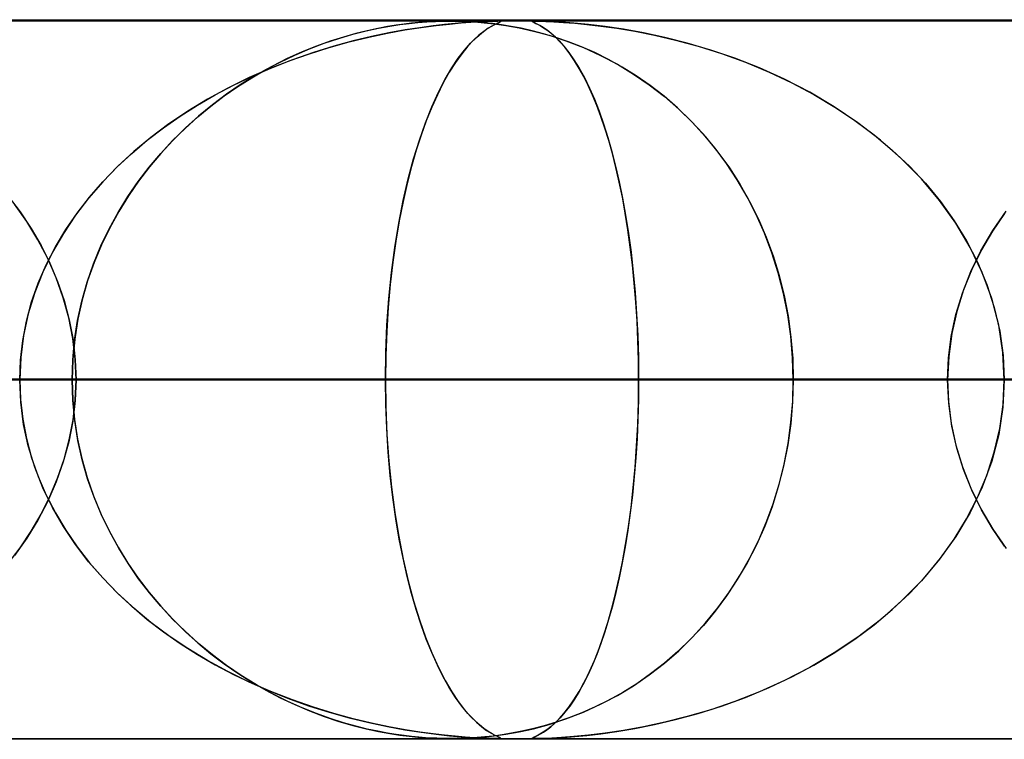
# Model space of a CAD drawing. Header units: millimetres. Extents: x -625 to 625, y -732 to 732.
# Tile 29 of 48: x 45 to 58, y 721 to 732. Entities that reach past the tile are written whole.
import ezdxf

# ---------------------------------------------------------------- set-up
doc = ezdxf.new("R2010")
doc.units = ezdxf.units.MM
doc.layers.add('HIDDEN', color=7, linetype='Continuous')
doc.layers.add('THICK', color=7, linetype='Continuous')

msp = doc.modelspace()

# ---------------------------------------------------------------- linework, layer by layer
at = {"layer": 'HIDDEN'}
for p, q in [((255.284, 731.49), (0, 731.49)), ((501.5, 731.49), (0, 731.49)), ((255.284, 731.49), (0, 731.49)), ((244.666, 731.48), (0, 731.48)), ((49.772, 731.404), (49.638, 731.379)), ((49.646, 731.38), (49.803, 731.409)), ((49.892, 731.423), (49.772, 731.404)), ((49.803, 731.409), (49.945, 731.431)), ((50.001, 731.438), (49.892, 731.423)), ((49.945, 731.431), (50.071, 731.447)), ((50.106, 731.451), (50.001, 731.438)), ((50.014, 731.357), (50.24, 731.392)), ((50.071, 731.447), (50.194, 731.459)), ((50.205, 731.46), (50.106, 731.451)), ((50.194, 731.459), (50.319, 731.469)), ((50.298, 731.468), (50.205, 731.46)), ((50.405, 731.414), (50.221, 731.389)), ((50.24, 731.392), (50.448, 731.419)), ((50.383, 731.473), (50.298, 731.468)), ((50.319, 731.469), (50.44, 731.476)), ((50.459, 731.476), (50.383, 731.473)), ((50.566, 731.433), (50.405, 731.414)), ((50.44, 731.476), (50.55, 731.479)), ((50.448, 731.419), (50.633, 731.44)), ((50.526, 731.479), (50.459, 731.476)), ((50.589, 731.48), (50.526, 731.479)), ((50.55, 731.479), (50.649, 731.48)), ((50.711, 731.447), (50.566, 731.433)), ((50.649, 731.48), (50.589, 731.48)), ((50.633, 731.44), (50.795, 731.454)), ((50.649, 731.48), (50.749, 731.479)), ((50.71, 731.48), (50.649, 731.48)), ((50.774, 731.478), (50.71, 731.48)), ((50.851, 731.459), (50.711, 731.447)), ((50.749, 731.479), (50.859, 731.476)), ((50.843, 731.476), (50.774, 731.478)), ((50.795, 731.454), (50.932, 731.465)), ((50.921, 731.473), (50.843, 731.476)), ((50.981, 731.468), (50.851, 731.459)), ((50.859, 731.476), (50.985, 731.469)), ((51.012, 731.467), (50.921, 731.473)), ((50.932, 731.465), (51.052, 731.472)), ((51.093, 731.474), (50.981, 731.468)), ((50.985, 731.469), (51.118, 731.458)), ((51.117, 731.458), (51.012, 731.467)), ((51.052, 731.472), (51.156, 731.477)), ((51.18, 731.477), (51.093, 731.474)), ((51.232, 731.445), (51.117, 731.458)), ((51.118, 731.458), (51.257, 731.442)), ((51.15, 731.366), (51.211, 731.404)), ((51.156, 731.477), (51.238, 731.479)), ((51.224, 731.412), (51.171, 731.38)), ((51.245, 731.479), (51.18, 731.477)), ((51.211, 731.404), (51.263, 731.432)), ((51.267, 731.434), (51.224, 731.412)), ((51.357, 731.429), (51.232, 731.445)), ((51.238, 731.479), (51.294, 731.48)), ((51.293, 731.48), (51.245, 731.479)), ((51.257, 731.442), (51.419, 731.42)), ((51.263, 731.432), (51.304, 731.452)), ((51.301, 731.451), (51.267, 731.434)), ((51.326, 731.479), (51.293, 731.48)), ((51.294, 731.48), (51.296, 731.48)), ((51.296, 731.48), (51.299, 731.48)), ((51.299, 731.48), (51.301, 731.48)), ((51.301, 731.48), (51.304, 731.48)), ((51.328, 731.463), (51.301, 731.451)), ((51.304, 731.48), (51.306, 731.48)), ((51.304, 731.452), (51.332, 731.465)), ((51.306, 731.48), (51.308, 731.48)), ((51.343, 731.477), (51.326, 731.479)), ((51.343, 731.471), (51.328, 731.463)), ((51.329, 731.479), (51.344, 731.477)), ((51.332, 731.465), (51.345, 731.473)), ((51.344, 731.477), (51.343, 731.471)), ((51.345, 731.473), (51.343, 731.477)), ((51.49, 731.407), (51.357, 731.429)), ((51.419, 731.42), (51.601, 731.387)), ((51.631, 731.38), (51.49, 731.407)), ((51.789, 731.477), (51.785, 731.474)), ((51.785, 731.474), (51.793, 731.468)), ((51.787, 731.476), (51.802, 731.479)), ((51.787, 731.471), (51.787, 731.476)), ((51.8, 731.464), (51.787, 731.471)), ((51.806, 731.479), (51.789, 731.477)), ((51.793, 731.468), (51.811, 731.459)), ((51.822, 731.454), (51.8, 731.464)), ((51.802, 731.479), (51.836, 731.48)), ((51.837, 731.48), (51.806, 731.479)), ((51.811, 731.459), (51.836, 731.447)), ((51.853, 731.439), (51.822, 731.454)), ((51.836, 731.447), (51.865, 731.433)), ((51.887, 731.479), (51.837, 731.48)), ((51.838, 731.48), (51.893, 731.479)), ((51.892, 731.418), (51.853, 731.439)), ((51.865, 731.433), (51.9, 731.414)), ((51.957, 731.477), (51.887, 731.479)), ((51.938, 731.391), (51.892, 731.418)), ((51.893, 731.479), (51.973, 731.477)), ((51.9, 731.414), (51.941, 731.389)), ((51.99, 731.355), (51.938, 731.391)), ((52.055, 731.473), (51.957, 731.477)), ((51.973, 731.477), (52.084, 731.471)), ((52.19, 731.465), (52.055, 731.473)), ((52.084, 731.471), (52.221, 731.463)), ((52.363, 731.452), (52.19, 731.465)), ((52.221, 731.463), (52.375, 731.451)), ((52.569, 731.432), (52.363, 731.452)), ((52.375, 731.451), (52.543, 731.435)), ((52.543, 731.435), (52.738, 731.412)), ((52.8, 731.404), (52.569, 731.432)), ((52.738, 731.412), (52.963, 731.381)), ((53.055, 731.366), (52.8, 731.404)), ((49.158, 731.259), (48.975, 731.201)), ((49.096, 731.24), (49.291, 731.297)), ((49.33, 731.307), (49.158, 731.259)), ((49.239, 731.19), (49.511, 731.257)), ((49.291, 731.297), (49.475, 731.343)), ((49.55, 731.266), (49.293, 731.205)), ((49.49, 731.347), (49.33, 731.307)), ((49.475, 731.343), (49.646, 731.38)), ((49.638, 731.379), (49.49, 731.347)), ((49.511, 731.257), (49.77, 731.312)), ((49.791, 731.316), (49.55, 731.266)), ((49.77, 731.312), (50.014, 731.357)), ((50.016, 731.357), (49.791, 731.316)), ((50.221, 731.389), (50.016, 731.357)), ((50.928, 731.174), (51.008, 731.253)), ((51.043, 731.284), (50.969, 731.215)), ((51.008, 731.253), (51.082, 731.316)), ((51.111, 731.338), (51.043, 731.284)), ((51.082, 731.316), (51.15, 731.366)), ((51.171, 731.38), (51.111, 731.338)), ((51.601, 731.387), (51.802, 731.342)), ((51.783, 731.346), (51.631, 731.38)), ((51.943, 731.305), (51.783, 731.346)), ((51.802, 731.342), (52.02, 731.283)), ((51.941, 731.389), (51.988, 731.357)), ((52.111, 731.254), (51.943, 731.305)), ((51.988, 731.357), (52.041, 731.316)), ((52.048, 731.31), (51.99, 731.355)), ((52.02, 731.283), (52.252, 731.207)), ((52.041, 731.316), (52.098, 731.266)), ((52.11, 731.255), (52.048, 731.31)), ((52.098, 731.266), (52.16, 731.205)), ((52.175, 731.188), (52.11, 731.255)), ((52.287, 731.194), (52.111, 731.254)), ((52.963, 731.381), (53.213, 731.339)), ((53.332, 731.316), (53.055, 731.366)), ((53.213, 731.339), (53.486, 731.285)), ((53.628, 731.253), (53.332, 731.316)), ((53.486, 731.285), (53.779, 731.216)), ((53.941, 731.174), (53.628, 731.253)), ((48.784, 731.132), (48.584, 731.052)), ((48.686, 731.094), (48.891, 731.172)), ((49.023, 731.131), (48.742, 731.045)), ((48.975, 731.201), (48.784, 731.132)), ((48.891, 731.172), (49.096, 731.24)), ((48.962, 731.113), (49.239, 731.19)), ((49.293, 731.205), (49.023, 731.131)), ((50.889, 731.13), (50.804, 731.027)), ((50.844, 731.078), (50.928, 731.174)), ((50.969, 731.215), (50.889, 731.13)), ((52.16, 731.205), (52.225, 731.131)), ((52.242, 731.111), (52.175, 731.188)), ((52.225, 731.131), (52.293, 731.045)), ((52.252, 731.207), (52.495, 731.113)), ((52.468, 731.123), (52.287, 731.194)), ((52.654, 731.042), (52.468, 731.123)), ((53.779, 731.216), (54.09, 731.132)), ((54.267, 731.078), (53.941, 731.174)), ((54.09, 731.132), (54.415, 731.029)), ((48.28, 730.911), (48.482, 731.007)), ((48.584, 731.052), (48.377, 730.958)), ((48.416, 730.931), (48.687, 731.027)), ((48.742, 731.045), (48.45, 730.943)), ((48.482, 731.007), (48.686, 731.094)), ((48.687, 731.027), (48.962, 731.113)), ((50.804, 731.027), (50.717, 730.906)), ((50.756, 730.963), (50.844, 731.078)), ((52.308, 731.024), (52.242, 731.111)), ((52.293, 731.045), (52.363, 730.943)), ((52.373, 730.928), (52.308, 731.024)), ((52.495, 731.113), (52.735, 731.003)), ((52.844, 730.948), (52.654, 731.042)), ((52.735, 731.003), (52.969, 730.88)), ((54.603, 730.963), (54.267, 731.078)), ((54.415, 731.029), (54.749, 730.908)), ((48.163, 730.851), (47.948, 730.731)), ((48.081, 730.807), (48.28, 730.911)), ((48.149, 730.826), (48.416, 730.931)), ((48.45, 730.943), (48.151, 730.826)), ((48.377, 730.958), (48.163, 730.851)), ((50.717, 730.906), (50.63, 730.769)), ((50.666, 730.828), (50.756, 730.963)), ((52.363, 730.943), (52.436, 730.826)), ((52.438, 730.823), (52.373, 730.928)), ((53.036, 730.841), (52.844, 730.948)), ((52.969, 730.88), (53.194, 730.744)), ((54.946, 730.828), (54.603, 730.963)), ((54.749, 730.908), (55.078, 730.771)), ((47.628, 730.587), (47.886, 730.711)), ((47.948, 730.731), (47.737, 730.601)), ((48.151, 730.826), (47.848, 730.694)), ((47.884, 730.693), (48.081, 730.807)), ((47.886, 730.711), (48.149, 730.826)), ((50.63, 730.769), (50.546, 730.62)), ((50.574, 730.671), (50.666, 730.828)), ((52.436, 730.826), (52.509, 730.694)), ((52.501, 730.708), (52.438, 730.823)), ((52.563, 730.584), (52.501, 730.708)), ((53.23, 730.72), (53.036, 730.841)), ((53.194, 730.744), (53.412, 730.594)), ((53.425, 730.585), (53.23, 730.72)), ((55.294, 730.671), (54.946, 730.828)), ((55.078, 730.771), (55.395, 730.622)), ((47.376, 730.454), (47.628, 730.587)), ((47.501, 730.439), (47.691, 730.571)), ((47.737, 730.601), (47.533, 730.463)), ((47.848, 730.694), (47.553, 730.549)), ((47.691, 730.571), (47.884, 730.693)), ((50.546, 730.62), (50.465, 730.457)), ((50.481, 730.491), (50.574, 730.671)), ((52.509, 730.694), (52.58, 730.549)), ((52.623, 730.451), (52.563, 730.584)), ((53.412, 730.594), (53.622, 730.432)), ((53.618, 730.435), (53.425, 730.585)), ((55.643, 730.491), (55.294, 730.671)), ((55.395, 730.622), (55.7, 730.459)), ((47.13, 730.311), (47.376, 730.454)), ((47.553, 730.549), (47.268, 730.393)), ((47.315, 730.299), (47.501, 730.439)), ((47.533, 730.463), (47.336, 730.315)), ((50.465, 730.457), (50.386, 730.282)), ((50.389, 730.289), (50.481, 730.491)), ((52.58, 730.549), (52.648, 730.393)), ((52.682, 730.308), (52.623, 730.451)), ((53.805, 730.273), (53.618, 730.435)), ((53.622, 730.432), (53.822, 730.257)), ((55.985, 730.289), (55.643, 730.491)), ((55.7, 730.459), (55.993, 730.284)), ((46.889, 730.158), (47.13, 730.311)), ((47.268, 730.393), (46.994, 730.227)), ((47.133, 730.148), (47.315, 730.299)), ((47.336, 730.315), (47.145, 730.158)), ((52.648, 730.393), (52.713, 730.227)), ((52.739, 730.155), (52.682, 730.308)), ((46.656, 729.995), (46.889, 730.158)), ((46.994, 730.227), (46.732, 730.05)), ((47.145, 730.158), (46.962, 729.994)), ((50.3, 730.067), (50.389, 730.289)), ((50.386, 730.282), (50.311, 730.095)), ((52.713, 730.227), (52.776, 730.05)), ((53.986, 730.098), (53.805, 730.273)), ((53.822, 730.257), (54.014, 730.069)), ((56.314, 730.067), (55.985, 730.289)), ((55.993, 730.284), (56.273, 730.097)), ((46.732, 730.05), (46.482, 729.863)), ((46.956, 729.988), (47.133, 730.148)), ((50.216, 729.826), (50.3, 730.067)), ((50.311, 730.095), (50.239, 729.895)), ((52.795, 729.992), (52.739, 730.155)), ((52.776, 730.05), (52.835, 729.863)), ((54.161, 729.911), (53.986, 730.098)), ((54.014, 730.069), (54.196, 729.87)), ((56.273, 730.097), (56.539, 729.897)), ((56.627, 729.826), (56.314, 730.067)), ((46.431, 729.822), (46.656, 729.995)), ((46.783, 729.818), (46.956, 729.988)), ((46.962, 729.994), (46.786, 729.821)), ((50.239, 729.895), (50.17, 729.684)), ((52.848, 729.819), (52.795, 729.992)), ((54.327, 729.711), (54.161, 729.911)), ((56.539, 729.897), (56.791, 729.686)), ((46.214, 729.64), (46.431, 729.822)), ((46.482, 729.863), (46.245, 729.667)), ((46.617, 729.638), (46.783, 729.818)), ((46.786, 729.821), (46.619, 729.64)), ((50.135, 729.565), (50.216, 729.826)), ((52.835, 729.863), (52.891, 729.667)), ((52.9, 729.637), (52.848, 729.819)), ((54.196, 729.87), (54.367, 729.659)), ((56.922, 729.565), (56.627, 729.826)), ((46.007, 729.447), (46.214, 729.64)), ((46.245, 729.667), (46.021, 729.461)), ((46.457, 729.448), (46.617, 729.638)), ((46.619, 729.64), (46.46, 729.452)), ((50.17, 729.684), (50.106, 729.46)), ((52.891, 729.667), (52.944, 729.461)), ((52.948, 729.444), (52.9, 729.637)), ((54.485, 729.499), (54.327, 729.711)), ((54.367, 729.659), (54.526, 729.439)), ((56.791, 729.686), (57.029, 729.462)), ((50.06, 729.284), (50.135, 729.565)), ((54.634, 729.274), (54.485, 729.499)), ((57.198, 729.284), (56.922, 729.565)), ((46.021, 729.461), (45.811, 729.246)), ((45.811, 729.245), (46.007, 729.447)), ((46.304, 729.248), (46.457, 729.448)), ((46.46, 729.452), (46.31, 729.256)), ((50.106, 729.46), (50.045, 729.222)), ((52.944, 729.461), (52.994, 729.246)), ((52.994, 729.242), (52.948, 729.444)), ((54.526, 729.439), (54.673, 729.21)), ((57.029, 729.462), (57.252, 729.224)), ((45.811, 729.246), (45.614, 729.019)), ((45.626, 729.033), (45.811, 729.245)), ((46.16, 729.039), (46.304, 729.248)), ((46.31, 729.256), (46.167, 729.05)), ((50.045, 729.222), (49.988, 728.97)), ((49.991, 728.985), (50.06, 729.284)), ((52.994, 729.246), (53.04, 729.019)), ((53.038, 729.03), (52.994, 729.242)), ((54.772, 729.037), (54.634, 729.274)), ((54.673, 729.21), (54.807, 728.973)), ((57.45, 728.985), (57.198, 729.284)), ((57.252, 729.224), (57.461, 728.971)), ((44.497, 729.045), (44.663, 728.825)), ((44.754, 728.692), (44.583, 728.935)), ((45.614, 729.019), (45.431, 728.78)), ((45.454, 728.811), (45.626, 729.033)), ((46.025, 728.819), (46.16, 729.039)), ((46.167, 729.05), (46.033, 728.833)), ((49.929, 728.668), (49.991, 728.985)), ((49.988, 728.97), (49.935, 728.702)), ((53.078, 728.809), (53.038, 729.03)), ((53.04, 729.019), (53.083, 728.78)), ((54.9, 728.788), (54.772, 729.037)), ((54.807, 728.973), (54.929, 728.727)), ((57.677, 728.668), (57.45, 728.985)), ((57.461, 728.971), (57.653, 728.704)), ((44.663, 728.825), (44.815, 728.596)), ((45.296, 728.58), (45.454, 728.811)), ((45.9, 728.59), (46.025, 728.819)), ((46.033, 728.833), (45.908, 728.606)), ((53.115, 728.578), (53.078, 728.809)), ((55.015, 728.529), (54.9, 728.788)), ((58.352, 728.805), (58.185, 728.559)), ((58.189, 728.566), (58.376, 728.838)), ((44.909, 728.44), (44.754, 728.692)), ((45.431, 728.78), (45.263, 728.528)), ((49.874, 728.333), (49.929, 728.668)), ((49.935, 728.702), (49.887, 728.421)), ((53.083, 728.78), (53.122, 728.528)), ((54.929, 728.727), (55.037, 728.474)), ((57.653, 728.704), (57.826, 728.422)), ((57.875, 728.333), (57.677, 728.668)), ((44.815, 728.596), (44.953, 728.359)), ((45.263, 728.528), (45.111, 728.265)), ((45.152, 728.34), (45.296, 728.58)), ((45.786, 728.352), (45.9, 728.59)), ((45.908, 728.606), (45.794, 728.369)), ((53.148, 728.338), (53.115, 728.578)), ((53.122, 728.528), (53.158, 728.265)), ((55.118, 728.259), (55.015, 728.529)), ((58.025, 728.285), (58.189, 728.566)), ((58.185, 728.559), (58.033, 728.299)), ((45.046, 728.178), (44.909, 728.44)), ((49.887, 728.421), (49.845, 728.126)), ((55.037, 728.474), (55.133, 728.214)), ((57.826, 728.422), (57.978, 728.127)), ((44.953, 728.359), (45.077, 728.113)), ((45.111, 728.265), (44.978, 727.99)), ((45.024, 728.092), (45.152, 728.34)), ((45.684, 728.104), (45.786, 728.352)), ((45.794, 728.369), (45.691, 728.123)), ((49.828, 727.983), (49.874, 728.333)), ((53.178, 728.09), (53.148, 728.338)), ((53.158, 728.265), (53.189, 727.99)), ((55.207, 727.979), (55.118, 728.259)), ((58.042, 727.983), (57.875, 728.333)), ((57.884, 727.995), (58.025, 728.285)), ((58.033, 728.299), (57.898, 728.025)), ((45.164, 727.909), (45.046, 728.178)), ((45.077, 728.113), (45.184, 727.857)), ((45.595, 727.849), (45.684, 728.104)), ((45.691, 728.123), (45.601, 727.866)), ((49.845, 728.126), (49.809, 727.818)), ((55.133, 728.214), (55.217, 727.943)), ((57.978, 728.127), (58.108, 727.818)), ((44.978, 727.99), (44.865, 727.704)), ((44.914, 727.836), (45.024, 728.092)), ((49.791, 727.62), (49.828, 727.983)), ((53.204, 727.835), (53.178, 728.09)), ((53.189, 727.99), (53.215, 727.704)), ((55.281, 727.691), (55.207, 727.979)), ((57.767, 727.698), (57.884, 727.995)), ((57.898, 728.025), (57.782, 727.74)), ((58.175, 727.62), (58.042, 727.983)), ((44.822, 727.574), (44.914, 727.836)), ((45.262, 727.632), (45.164, 727.909)), ((45.184, 727.857), (45.274, 727.593)), ((45.521, 727.585), (45.595, 727.849)), ((45.601, 727.866), (45.525, 727.602)), ((53.225, 727.573), (53.204, 727.835)), ((55.217, 727.943), (55.287, 727.664)), ((44.865, 727.704), (44.775, 727.41)), ((49.809, 727.818), (49.781, 727.497)), ((53.215, 727.704), (53.236, 727.41)), ((57.677, 727.397), (57.767, 727.698)), ((57.782, 727.74), (57.689, 727.442)), ((58.108, 727.818), (58.211, 727.498)), ((44.75, 727.307), (44.822, 727.574)), ((45.339, 727.351), (45.262, 727.632)), ((45.274, 727.593), (45.346, 727.323)), ((45.462, 727.316), (45.521, 727.585)), ((45.525, 727.602), (45.465, 727.332)), ((49.764, 727.249), (49.791, 727.62)), ((53.242, 727.306), (53.225, 727.573)), ((55.339, 727.396), (55.281, 727.691)), ((55.287, 727.664), (55.342, 727.377)), ((58.272, 727.249), (58.175, 727.62)), ((49.781, 727.497), (49.76, 727.167)), ((57.689, 727.442), (57.619, 727.134)), ((58.211, 727.498), (58.288, 727.167)), ((44.698, 727.038), (44.75, 727.307)), ((44.775, 727.41), (44.71, 727.109)), ((45.395, 727.066), (45.339, 727.351)), ((45.346, 727.323), (45.398, 727.048)), ((45.42, 727.044), (45.462, 727.316)), ((45.465, 727.332), (45.421, 727.056)), ((53.236, 727.41), (53.251, 727.109)), ((53.254, 727.037), (53.242, 727.306)), ((55.381, 727.098), (55.339, 727.396)), ((55.342, 727.377), (55.382, 727.084)), ((57.612, 727.095), (57.677, 727.397)), ((49.76, 727.167), (49.747, 726.83)), ((49.748, 726.872), (49.764, 727.249)), ((58.33, 726.872), (58.272, 727.249)), ((58.288, 727.167), (58.334, 726.831)), ((44.667, 726.765), (44.698, 727.038)), ((44.71, 727.109), (44.67, 726.802)), ((45.394, 726.768), (45.42, 727.044)), ((45.428, 726.779), (45.395, 727.066)), ((45.421, 727.056), (45.395, 726.775)), ((45.398, 727.048), (45.429, 726.77)), ((53.251, 727.109), (53.26, 726.802)), ((53.261, 726.765), (53.254, 727.037)), ((55.406, 726.795), (55.381, 727.098)), ((55.382, 727.084), (55.407, 726.788)), ((57.574, 726.792), (57.612, 727.095)), ((57.619, 727.134), (57.576, 726.816)), ((49.742, 726.49), (49.748, 726.872)), ((58.35, 726.49), (58.33, 726.872)), ((44.67, 726.802), (44.656, 726.49)), ((44.656, 726.49), (44.667, 726.765)), ((45.395, 726.775), (45.385, 726.49)), ((45.385, 726.49), (45.394, 726.768)), ((45.44, 726.49), (45.428, 726.779)), ((45.429, 726.77), (45.44, 726.49)), ((49.747, 726.83), (49.742, 726.49)), ((53.26, 726.802), (53.263, 726.49)), ((53.263, 726.49), (53.261, 726.765)), ((55.415, 726.49), (55.406, 726.795)), ((55.407, 726.788), (55.415, 726.49)), ((57.576, 726.816), (57.561, 726.49)), ((57.561, 726.49), (57.574, 726.792)), ((58.334, 726.831), (58.35, 726.49)), ((49.742, 726.49), (0, 726.49)), ((0, 726.49), (49.742, 726.49)), ((62.645, 726.49), (0, 726.49)), ((0, 726.49), (57.561, 726.49)), ((0, 726.49), (62.645, 726.49)), ((57.561, 726.49), (0, 726.49)), ((75.545, 726.49), (0, 726.49)), ((0, 726.49), (70.462, 726.49)), ((0, 726.49), (75.545, 726.49)), ((70.462, 726.49), (0, 726.49)), ((88.442, 726.49), (0, 726.49)), ((0, 726.49), (83.36, 726.49)), ((0, 726.49), (88.442, 726.49)), ((83.36, 726.49), (0, 726.49)), ((101.338, 726.49), (0, 726.49)), ((0, 726.49), (96.256, 726.49)), ((0, 726.49), (101.338, 726.49)), ((96.256, 726.49), (0, 726.49)), ((114.232, 726.49), (0, 726.49)), ((0, 726.49), (109.151, 726.49)), ((0, 726.49), (114.232, 726.49)), ((109.151, 726.49), (0, 726.49)), ((127.127, 726.49), (0, 726.49)), ((0, 726.49), (122.045, 726.49)), ((0, 726.49), (127.127, 726.49)), ((122.045, 726.49), (0, 726.49)), ((140.02, 726.49), (0, 726.49)), ((0, 726.49), (134.939, 726.49)), ((0, 726.49), (140.02, 726.49)), ((134.939, 726.49), (0, 726.49)), ((152.913, 726.49), (0, 726.49)), ((0, 726.49), (147.833, 726.49)), ((0, 726.49), (152.913, 726.49)), ((147.833, 726.49), (0, 726.49)), ((165.807, 726.49), (0, 726.49)), ((0, 726.49), (160.726, 726.49)), ((0, 726.49), (165.807, 726.49)), ((160.726, 726.49), (0, 726.49)), ((178.699, 726.49), (0, 726.49)), ((0, 726.49), (173.619, 726.49)), ((0, 726.49), (178.699, 726.49)), ((173.619, 726.49), (0, 726.49)), ((191.592, 726.49), (0, 726.49)), ((0, 726.49), (186.511, 726.49)), ((0, 726.49), (191.592, 726.49)), ((186.511, 726.49), (0, 726.49)), ((204.484, 726.49), (0, 726.49)), ((0, 726.49), (199.404, 726.49)), ((0, 726.49), (204.484, 726.49)), ((199.404, 726.49), (0, 726.49)), ((217.377, 726.49), (0, 726.49)), ((0, 726.49), (212.296, 726.49)), ((0, 726.49), (217.377, 726.49)), ((212.296, 726.49), (0, 726.49)), ((230.269, 726.49), (0, 726.49)), ((0, 726.49), (225.189, 726.49)), ((0, 726.49), (230.269, 726.49)), ((225.189, 726.49), (0, 726.49)), ((243.161, 726.49), (0, 726.49)), ((0, 726.49), (238.081, 726.49)), ((0, 726.49), (243.161, 726.49)), ((238.081, 726.49), (0, 726.49)), ((27.407, 726.49), (45.385, 726.49)), ((45.385, 726.49), (27.407, 726.49)), ((45.385, 726.49), (29.9, 726.49)), ((29.9, 726.49), (45.385, 726.49)), ((55.415, 726.49), (32.512, 726.49)), ((32.512, 726.49), (55.415, 726.49)), ((40.348, 726.49), (70.809, 726.49)), ((70.809, 726.49), (40.348, 726.49)), ((44.656, 726.49), (44.667, 726.215)), ((44.67, 726.178), (44.656, 726.49)), ((45.385, 726.49), (45.394, 726.212)), ((45.395, 726.205), (45.385, 726.49)), ((45.44, 726.49), (45.428, 726.201)), ((45.429, 726.21), (45.44, 726.49)), ((80.81, 726.49), (45.44, 726.49)), ((45.44, 726.49), (80.81, 726.49)), ((45.44, 726.49), (53.263, 726.49)), ((53.263, 726.49), (45.44, 726.49)), ((49.747, 726.149), (49.742, 726.49)), ((49.742, 726.49), (49.748, 726.108)), ((57.561, 726.49), (49.742, 726.49)), ((49.742, 726.49), (57.561, 726.49)), ((53.26, 726.178), (53.263, 726.49)), ((53.263, 726.49), (53.261, 726.215)), ((53.263, 726.49), (96.18, 726.49)), ((96.18, 726.49), (53.263, 726.49)), ((55.415, 726.49), (55.406, 726.185)), ((55.407, 726.192), (55.415, 726.49)), ((70.809, 726.49), (55.415, 726.49)), ((55.415, 726.49), (70.809, 726.49)), ((57.561, 726.49), (57.574, 726.188)), ((57.576, 726.164), (57.561, 726.49)), ((58.35, 726.49), (58.33, 726.108)), ((58.334, 726.149), (58.35, 726.49)), ((44.667, 726.215), (44.698, 725.943)), ((45.394, 726.212), (45.42, 725.937)), ((45.421, 725.924), (45.395, 726.205)), ((45.428, 726.201), (45.395, 725.914)), ((45.398, 725.932), (45.429, 726.21)), ((53.261, 726.215), (53.254, 725.943)), ((55.382, 725.896), (55.407, 726.192)), ((57.574, 726.188), (57.612, 725.885)), ((44.71, 725.871), (44.67, 726.178)), ((49.76, 725.812), (49.747, 726.149)), ((49.748, 726.108), (49.764, 725.731)), ((53.251, 725.871), (53.26, 726.178)), ((55.406, 726.185), (55.381, 725.883)), ((57.619, 725.846), (57.576, 726.164)), ((58.33, 726.108), (58.272, 725.731)), ((58.288, 725.812), (58.334, 726.149)), ((44.698, 725.943), (44.75, 725.673)), ((45.395, 725.914), (45.339, 725.629)), ((45.346, 725.657), (45.398, 725.932)), ((45.42, 725.937), (45.462, 725.664)), ((45.465, 725.648), (45.421, 725.924)), ((53.254, 725.943), (53.242, 725.673)), ((44.775, 725.57), (44.71, 725.871)), ((49.781, 725.482), (49.76, 725.812)), ((53.236, 725.57), (53.251, 725.871)), ((55.381, 725.883), (55.339, 725.585)), ((55.342, 725.603), (55.382, 725.896)), ((57.612, 725.885), (57.677, 725.583)), ((57.689, 725.538), (57.619, 725.846)), ((58.211, 725.482), (58.288, 725.812)), ((44.75, 725.673), (44.822, 725.406)), ((45.274, 725.387), (45.346, 725.657)), ((45.462, 725.664), (45.521, 725.395)), ((45.525, 725.378), (45.465, 725.648)), ((49.764, 725.731), (49.791, 725.36)), ((53.242, 725.673), (53.225, 725.406)), ((58.272, 725.731), (58.175, 725.36)), ((44.865, 725.276), (44.775, 725.57)), ((45.339, 725.629), (45.262, 725.348)), ((53.215, 725.276), (53.236, 725.57)), ((55.339, 725.585), (55.281, 725.291)), ((55.287, 725.316), (55.342, 725.603)), ((57.677, 725.583), (57.767, 725.282)), ((57.782, 725.241), (57.689, 725.538)), ((44.822, 725.406), (44.914, 725.144)), ((45.184, 725.123), (45.274, 725.387)), ((45.521, 725.395), (45.595, 725.131)), ((45.601, 725.114), (45.525, 725.378)), ((49.81, 725.161), (49.781, 725.482)), ((53.225, 725.406), (53.204, 725.144)), ((58.108, 725.161), (58.211, 725.482)), ((44.978, 724.99), (44.865, 725.276)), ((45.262, 725.348), (45.164, 725.072)), ((49.791, 725.36), (49.828, 724.997)), ((53.189, 724.99), (53.215, 725.276)), ((55.281, 725.291), (55.207, 725.003)), ((55.217, 725.037), (55.287, 725.316)), ((57.767, 725.282), (57.884, 724.985)), ((57.898, 724.955), (57.782, 725.241)), ((58.175, 725.36), (58.042, 724.997)), ((44.914, 725.144), (45.024, 724.888)), ((45.077, 724.867), (45.184, 725.123)), ((45.595, 725.131), (45.684, 724.876)), ((45.691, 724.857), (45.601, 725.114)), ((49.845, 724.853), (49.81, 725.161)), ((53.204, 725.144), (53.178, 724.888)), ((57.978, 724.853), (58.108, 725.161)), ((45.111, 724.715), (44.978, 724.99)), ((45.164, 725.072), (45.046, 724.802)), ((49.828, 724.997), (49.874, 724.647)), ((53.158, 724.715), (53.189, 724.99)), ((55.207, 725.003), (55.119, 724.724)), ((55.133, 724.766), (55.217, 725.037)), ((58.042, 724.997), (57.875, 724.647)), ((57.884, 724.985), (58.025, 724.695)), ((58.033, 724.681), (57.898, 724.955)), ((44.953, 724.621), (45.077, 724.867)), ((45.024, 724.888), (45.152, 724.64)), ((45.684, 724.876), (45.786, 724.628)), ((45.794, 724.611), (45.691, 724.857)), ((49.887, 724.558), (49.845, 724.853)), ((53.178, 724.888), (53.148, 724.64)), ((57.826, 724.558), (57.978, 724.853)), ((45.046, 724.802), (44.909, 724.54)), ((45.263, 724.452), (45.111, 724.715)), ((53.122, 724.452), (53.158, 724.715)), ((55.119, 724.724), (55.017, 724.454)), ((55.037, 724.506), (55.133, 724.766)), ((58.025, 724.695), (58.189, 724.414)), ((58.185, 724.421), (58.033, 724.681)), ((44.815, 724.383), (44.953, 724.621)), ((45.152, 724.64), (45.296, 724.4)), ((45.786, 724.628), (45.9, 724.39)), ((45.908, 724.374), (45.794, 724.611)), ((49.874, 724.647), (49.929, 724.312)), ((49.935, 724.276), (49.887, 724.558)), ((53.148, 724.64), (53.115, 724.4)), ((57.653, 724.276), (57.826, 724.558)), ((57.875, 724.647), (57.677, 724.312)), ((44.909, 724.54), (44.754, 724.288)), ((45.431, 724.2), (45.263, 724.452)), ((53.083, 724.2), (53.122, 724.452)), ((55.017, 724.454), (54.902, 724.195)), ((54.929, 724.253), (55.037, 724.506)), ((58.352, 724.175), (58.185, 724.421)), ((58.189, 724.414), (58.376, 724.142)), ((44.754, 724.288), (44.583, 724.045)), ((44.663, 724.155), (44.815, 724.383)), ((45.296, 724.4), (45.454, 724.169)), ((45.9, 724.39), (46.025, 724.161)), ((46.033, 724.147), (45.908, 724.374)), ((49.929, 724.312), (49.991, 723.995)), ((49.988, 724.009), (49.935, 724.276)), ((53.115, 724.4), (53.078, 724.169)), ((57.677, 724.312), (57.45, 723.995)), ((57.461, 724.009), (57.653, 724.276)), ((44.497, 723.935), (44.663, 724.155)), ((45.614, 723.961), (45.431, 724.2)), ((45.454, 724.169), (45.626, 723.947)), ((46.025, 724.161), (46.16, 723.941)), ((46.167, 723.93), (46.033, 724.147)), ((53.078, 724.169), (53.037, 723.947)), ((53.04, 723.961), (53.083, 724.2)), ((54.902, 724.195), (54.775, 723.947)), ((54.807, 724.007), (54.929, 724.253)), ((50.045, 723.756), (49.988, 724.009)), ((49.991, 723.995), (50.06, 723.696)), ((54.673, 723.77), (54.807, 724.007)), ((57.45, 723.995), (57.198, 723.696)), ((57.252, 723.756), (57.461, 724.009)), ((45.811, 723.734), (45.614, 723.961)), ((45.626, 723.947), (45.811, 723.735)), ((46.16, 723.941), (46.304, 723.732)), ((46.31, 723.724), (46.167, 723.93)), ((52.994, 723.734), (53.04, 723.961)), ((53.037, 723.947), (52.994, 723.735)), ((54.775, 723.947), (54.636, 723.711)), ((45.811, 723.735), (46.007, 723.533)), ((46.021, 723.519), (45.811, 723.734)), ((46.304, 723.732), (46.457, 723.532)), ((46.46, 723.528), (46.31, 723.724)), ((50.106, 723.518), (50.045, 723.756)), ((52.944, 723.519), (52.994, 723.734)), ((52.994, 723.735), (52.948, 723.533)), ((54.526, 723.541), (54.673, 723.77)), ((57.029, 723.518), (57.252, 723.756)), ((50.06, 723.696), (50.135, 723.415)), ((54.636, 723.711), (54.488, 723.486)), ((57.198, 723.696), (56.922, 723.415)), ((46.007, 723.533), (46.214, 723.34)), ((46.245, 723.313), (46.021, 723.519)), ((46.457, 723.532), (46.617, 723.342)), ((46.619, 723.34), (46.46, 723.528)), ((50.171, 723.294), (50.106, 723.518)), ((52.891, 723.313), (52.944, 723.519)), ((52.948, 723.533), (52.899, 723.34)), ((54.488, 723.486), (54.33, 723.274)), ((54.367, 723.321), (54.526, 723.541)), ((56.791, 723.294), (57.029, 723.518)), ((46.214, 723.34), (46.431, 723.158)), ((46.482, 723.117), (46.245, 723.313)), ((46.617, 723.342), (46.783, 723.162)), ((46.786, 723.159), (46.619, 723.34)), ((50.135, 723.415), (50.216, 723.154)), ((52.835, 723.117), (52.891, 723.313)), ((52.899, 723.34), (52.847, 723.158)), ((54.196, 723.11), (54.367, 723.321)), ((56.922, 723.415), (56.627, 723.154)), ((50.239, 723.083), (50.171, 723.294)), ((54.33, 723.274), (54.164, 723.074)), ((56.539, 723.083), (56.791, 723.294)), ((46.431, 723.158), (46.656, 722.985)), ((46.732, 722.93), (46.482, 723.117)), ((46.783, 723.162), (46.956, 722.992)), ((46.962, 722.986), (46.786, 723.159)), ((50.216, 723.154), (50.3, 722.913)), ((50.311, 722.883), (50.239, 723.083)), ((52.776, 722.93), (52.835, 723.117)), ((52.847, 723.158), (52.794, 722.985)), ((54.164, 723.074), (53.991, 722.887)), ((54.014, 722.911), (54.196, 723.11)), ((56.273, 722.883), (56.539, 723.083)), ((56.627, 723.154), (56.314, 722.913)), ((46.656, 722.985), (46.889, 722.822)), ((46.994, 722.753), (46.732, 722.93)), ((46.956, 722.992), (47.133, 722.832)), ((47.145, 722.822), (46.962, 722.986)), ((50.3, 722.913), (50.389, 722.691)), ((52.713, 722.753), (52.776, 722.93)), ((52.794, 722.985), (52.738, 722.822)), ((53.822, 722.723), (54.014, 722.911)), ((56.314, 722.913), (55.985, 722.691)), ((46.889, 722.822), (47.13, 722.669)), ((47.133, 722.832), (47.315, 722.681)), ((47.336, 722.665), (47.145, 722.822)), ((50.387, 722.696), (50.311, 722.883)), ((52.738, 722.822), (52.681, 722.669)), ((53.991, 722.887), (53.81, 722.712)), ((55.993, 722.696), (56.273, 722.883)), ((47.268, 722.587), (46.994, 722.753)), ((47.13, 722.669), (47.376, 722.526)), ((47.315, 722.681), (47.501, 722.541)), ((47.533, 722.518), (47.336, 722.665)), ((50.466, 722.521), (50.387, 722.696)), ((50.389, 722.691), (50.481, 722.489)), ((52.681, 722.669), (52.622, 722.526)), ((52.648, 722.587), (52.713, 722.753)), ((53.622, 722.548), (53.822, 722.723)), ((53.81, 722.712), (53.623, 722.55)), ((55.985, 722.691), (55.643, 722.489)), ((55.7, 722.521), (55.993, 722.696)), ((47.553, 722.431), (47.268, 722.587)), ((47.376, 722.526), (47.628, 722.393)), ((47.501, 722.541), (47.691, 722.409)), ((47.737, 722.379), (47.533, 722.518)), ((50.547, 722.358), (50.466, 722.521)), ((50.481, 722.489), (50.574, 722.309)), ((52.622, 722.526), (52.561, 722.393)), ((52.58, 722.431), (52.648, 722.587)), ((53.412, 722.386), (53.622, 722.548)), ((53.623, 722.55), (53.431, 722.4)), ((55.643, 722.489), (55.294, 722.309)), ((55.395, 722.358), (55.7, 722.521)), ((47.848, 722.286), (47.553, 722.431)), ((47.628, 722.393), (47.886, 722.269)), ((47.691, 722.409), (47.884, 722.287)), ((47.948, 722.249), (47.737, 722.379)), ((50.631, 722.209), (50.547, 722.358)), ((52.561, 722.393), (52.499, 722.269)), ((52.509, 722.286), (52.58, 722.431)), ((53.194, 722.236), (53.412, 722.386)), ((53.431, 722.4), (53.237, 722.264)), ((55.078, 722.209), (55.395, 722.358)), ((48.151, 722.154), (47.848, 722.286)), ((47.884, 722.287), (48.081, 722.173)), ((47.886, 722.269), (48.149, 722.154)), ((48.163, 722.129), (47.948, 722.249)), ((50.574, 722.309), (50.666, 722.152)), ((52.436, 722.154), (52.509, 722.286)), ((52.499, 722.269), (52.436, 722.154)), ((52.969, 722.1), (53.194, 722.236)), ((53.237, 722.264), (53.043, 722.143)), ((55.294, 722.309), (54.946, 722.152)), ((48.081, 722.173), (48.28, 722.069)), ((48.149, 722.154), (48.416, 722.049)), ((48.45, 722.037), (48.151, 722.154)), ((48.377, 722.022), (48.163, 722.129)), ((50.718, 722.072), (50.631, 722.209)), ((50.666, 722.152), (50.756, 722.017)), ((52.363, 722.037), (52.436, 722.154)), ((52.436, 722.154), (52.372, 722.049)), ((52.735, 721.977), (52.969, 722.1)), ((53.043, 722.143), (52.851, 722.036)), ((54.946, 722.152), (54.603, 722.017)), ((54.749, 722.072), (55.078, 722.209)), ((48.28, 722.069), (48.482, 721.973)), ((48.584, 721.928), (48.377, 722.022)), ((48.416, 722.049), (48.687, 721.953)), ((48.742, 721.935), (48.45, 722.037)), ((48.482, 721.973), (48.686, 721.886)), ((48.687, 721.953), (48.962, 721.867)), ((50.805, 721.951), (50.718, 722.072)), ((50.756, 722.017), (50.844, 721.902)), ((50.89, 721.848), (50.805, 721.951)), ((52.306, 721.953), (52.24, 721.867)), ((52.293, 721.935), (52.363, 722.037)), ((52.372, 722.049), (52.306, 721.953)), ((52.661, 721.942), (52.475, 721.86)), ((52.495, 721.867), (52.735, 721.977)), ((52.851, 722.036), (52.661, 721.942)), ((54.09, 721.848), (54.415, 721.951)), ((54.603, 722.017), (54.267, 721.902)), ((54.415, 721.951), (54.749, 722.072)), ((48.784, 721.848), (48.584, 721.928)), ((48.686, 721.886), (48.891, 721.808)), ((49.023, 721.849), (48.742, 721.935)), ((48.975, 721.779), (48.784, 721.848)), ((48.891, 721.808), (49.096, 721.74)), ((48.962, 721.867), (49.239, 721.789)), ((49.293, 721.775), (49.023, 721.849)), ((50.844, 721.902), (50.928, 721.806)), ((50.97, 721.764), (50.89, 721.848)), ((50.928, 721.806), (51.008, 721.727)), ((52.16, 721.775), (52.225, 721.849)), ((52.24, 721.867), (52.173, 721.789)), ((52.225, 721.849), (52.293, 721.935)), ((52.252, 721.773), (52.495, 721.867)), ((52.475, 721.86), (52.294, 721.789)), ((53.941, 721.806), (53.628, 721.727)), ((53.779, 721.764), (54.09, 721.848)), ((54.267, 721.902), (53.941, 721.806)), ((49.158, 721.721), (48.975, 721.779)), ((49.096, 721.74), (49.291, 721.683)), ((49.33, 721.673), (49.158, 721.721)), ((49.239, 721.789), (49.511, 721.723)), ((49.291, 721.683), (49.475, 721.637)), ((49.55, 721.714), (49.293, 721.775)), ((49.49, 721.633), (49.33, 721.673)), ((49.511, 721.723), (49.77, 721.668)), ((49.791, 721.664), (49.55, 721.714)), ((49.77, 721.668), (50.014, 721.623)), ((51.044, 721.695), (50.97, 721.764)), ((51.008, 721.727), (51.082, 721.664)), ((51.112, 721.641), (51.044, 721.695)), ((51.95, 721.678), (51.79, 721.635)), ((51.802, 721.638), (52.02, 721.697)), ((52.119, 721.728), (51.95, 721.678)), ((52.046, 721.668), (51.988, 721.623)), ((52.02, 721.697), (52.252, 721.773)), ((52.041, 721.664), (52.098, 721.714)), ((52.108, 721.723), (52.046, 721.668)), ((52.098, 721.714), (52.16, 721.775)), ((52.173, 721.789), (52.108, 721.723)), ((52.294, 721.789), (52.119, 721.728)), ((53.213, 721.641), (53.486, 721.695)), ((53.628, 721.727), (53.332, 721.664)), ((53.486, 721.695), (53.779, 721.764)), ((49.475, 721.637), (49.646, 721.6)), ((49.638, 721.601), (49.49, 721.633)), ((49.772, 721.576), (49.638, 721.601)), ((49.646, 721.6), (49.803, 721.571)), ((49.892, 721.557), (49.772, 721.576)), ((50.016, 721.623), (49.791, 721.664)), ((49.803, 721.571), (49.945, 721.549)), ((50.001, 721.542), (49.892, 721.557)), ((49.945, 721.549), (50.071, 721.533)), ((50.106, 721.529), (50.001, 721.542)), ((50.014, 721.623), (50.24, 721.588)), ((50.221, 721.591), (50.016, 721.623)), ((50.071, 721.533), (50.194, 721.521)), ((50.405, 721.566), (50.221, 721.591)), ((50.24, 721.588), (50.448, 721.561)), ((50.566, 721.547), (50.405, 721.566)), ((50.448, 721.561), (50.633, 721.54)), ((50.711, 721.533), (50.566, 721.547)), ((50.633, 721.54), (50.795, 721.526)), ((50.851, 721.521), (50.711, 721.533)), ((51.082, 721.664), (51.15, 721.614)), ((51.172, 721.599), (51.112, 721.641)), ((51.118, 721.522), (51.257, 721.538)), ((51.239, 721.535), (51.123, 721.523)), ((51.15, 721.614), (51.211, 721.576)), ((51.225, 721.568), (51.172, 721.599)), ((51.211, 721.576), (51.263, 721.548)), ((51.268, 721.545), (51.225, 721.568)), ((51.364, 721.552), (51.239, 721.535)), ((51.257, 721.538), (51.419, 721.56)), ((51.263, 721.548), (51.304, 721.528)), ((51.302, 721.529), (51.268, 721.545)), ((51.497, 721.574), (51.364, 721.552)), ((51.419, 721.56), (51.601, 721.593)), ((51.638, 721.601), (51.497, 721.574)), ((51.601, 721.593), (51.802, 721.638)), ((51.79, 721.635), (51.638, 721.601)), ((51.811, 721.521), (51.836, 721.533)), ((51.851, 721.54), (51.821, 721.526)), ((51.836, 721.533), (51.865, 721.547)), ((51.89, 721.561), (51.851, 721.54)), ((51.865, 721.547), (51.9, 721.566)), ((51.936, 721.588), (51.89, 721.561)), ((51.9, 721.566), (51.941, 721.591)), ((51.988, 721.623), (51.936, 721.588)), ((51.941, 721.591), (51.988, 721.623)), ((51.988, 721.623), (52.041, 721.664)), ((52.569, 721.548), (52.363, 721.528)), ((52.375, 721.529), (52.543, 721.545)), ((52.543, 721.545), (52.738, 721.568)), ((52.8, 721.576), (52.569, 721.548)), ((52.738, 721.568), (52.963, 721.599)), ((53.055, 721.614), (52.8, 721.576)), ((52.963, 721.599), (53.213, 721.641)), ((53.332, 721.664), (53.055, 721.614)), ((0, 721.5), (244.666, 721.5)), ((255.284, 721.49), (0, 721.49)), ((501.5, 721.49), (0, 721.49)), ((255.284, 721.49), (0, 721.49)), ((26.055, 721.5), (50.649, 721.5)), ((38.946, 721.5), (75.974, 721.5)), ((50.205, 721.52), (50.106, 721.529)), ((50.194, 721.521), (50.319, 721.511)), ((50.298, 721.512), (50.205, 721.52)), ((50.383, 721.507), (50.298, 721.512)), ((50.319, 721.511), (50.44, 721.504)), ((50.459, 721.504), (50.383, 721.507)), ((50.44, 721.504), (50.55, 721.501)), ((50.526, 721.502), (50.459, 721.504)), ((50.589, 721.5), (50.526, 721.502)), ((50.55, 721.501), (50.649, 721.5)), ((50.649, 721.5), (50.589, 721.5)), ((50.649, 721.5), (50.749, 721.501)), ((50.715, 721.5), (50.653, 721.5)), ((50.778, 721.502), (50.715, 721.5)), ((50.749, 721.501), (50.859, 721.504)), ((50.847, 721.504), (50.778, 721.502)), ((50.795, 721.526), (50.932, 721.515)), ((50.926, 721.508), (50.847, 721.504)), ((50.981, 721.512), (50.851, 721.521)), ((50.859, 721.504), (50.985, 721.511)), ((51.018, 721.514), (50.926, 721.508)), ((50.932, 721.515), (51.052, 721.508)), ((51.093, 721.506), (50.981, 721.512)), ((50.985, 721.511), (51.118, 721.522)), ((51.123, 721.523), (51.018, 721.514)), ((51.052, 721.508), (51.156, 721.503)), ((51.18, 721.503), (51.093, 721.506)), ((51.156, 721.503), (51.238, 721.501)), ((51.245, 721.501), (51.18, 721.503)), ((51.238, 721.501), (51.294, 721.5)), ((51.293, 721.5), (51.245, 721.501)), ((51.326, 721.501), (51.293, 721.5)), ((51.294, 721.5), (51.328, 721.501)), ((51.328, 721.517), (51.302, 721.529)), ((51.304, 721.528), (51.332, 721.515)), ((51.343, 721.503), (51.326, 721.501)), ((51.344, 721.508), (51.328, 721.517)), ((51.328, 721.501), (51.344, 721.503)), ((51.332, 721.515), (51.345, 721.507)), ((51.345, 721.507), (51.343, 721.503)), ((51.344, 721.503), (51.344, 721.508)), ((51.785, 721.506), (51.793, 721.512)), ((51.789, 721.503), (51.785, 721.506)), ((51.799, 721.515), (51.787, 721.508)), ((51.787, 721.508), (51.787, 721.503)), ((51.787, 721.503), (51.803, 721.501)), ((51.806, 721.501), (51.789, 721.503)), ((51.793, 721.512), (51.811, 721.521)), ((51.821, 721.526), (51.799, 721.515)), ((51.803, 721.501), (51.838, 721.5)), ((51.837, 721.5), (51.806, 721.501)), ((51.887, 721.501), (51.837, 721.5)), ((51.838, 721.5), (51.893, 721.501)), ((51.838, 721.5), (101.3, 721.5)), ((51.957, 721.503), (51.887, 721.501)), ((51.893, 721.501), (51.973, 721.503)), ((52.055, 721.507), (51.957, 721.503)), ((51.973, 721.503), (52.084, 721.508)), ((52.19, 721.515), (52.055, 721.507)), ((52.084, 721.508), (52.221, 721.517)), ((52.363, 721.528), (52.19, 721.515)), ((52.221, 721.517), (52.375, 721.529))]:
    msp.add_line(p, q, dxfattribs=at)
at = {"layer": 'THICK'}
for p, q in [((0, 731.5), (556.5, 731.5)), ((556.5, 726.5), (0, 726.5))]:
    msp.add_line(p, q, dxfattribs=at)

doc.saveas('drawing.dxf')
